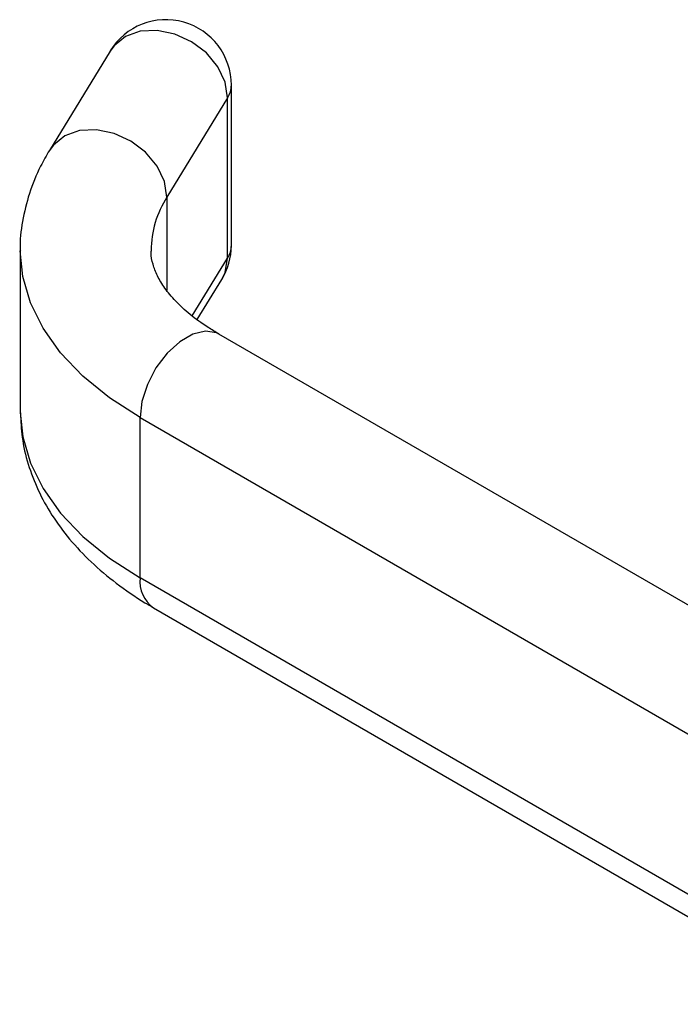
# Model space of a CAD drawing. Header units: millimetres. Extents: x 32 to 1365, y 32 to 1048.
# Tile 6 of 10: x 940 to 990, y 893 to 968. Entities that reach past the tile are written whole.
import ezdxf

# ---------------------------------------------------------------- set-up
doc = ezdxf.new("R2010")
doc.units = ezdxf.units.MM
doc.header["$LTSCALE"] = 5

msp = doc.modelspace()

# ---------------------------------------------------------------- linework, layer by layer
for p, q in [((946.914, 965.831), (942.275, 958.243)), ((956.18, 950.974), (956.18, 963.223)), ((955.895, 962.262), (951.255, 954.674)), ((955.895, 950.014), (955.895, 962.262)), ((951.255, 954.674), (951.255, 947.526)), ((940.044, 950.591), (940.044, 938.343)), ((953.191, 945.592), (955.895, 950.014)), ((953.578, 945.311), (955.446, 948.366)), ((1002.113, 917.141), (955.232, 944.206)), ((940.044, 938.343), (940.044, 938.218)), ((949.197, 937.834), (1001.661, 907.547)), ((949.197, 925.586), (949.197, 937.834)), ((1001.661, 895.299), (949.197, 925.586)), ((950.232, 923.297), (1002.697, 893.01))]:
    msp.add_line(p, q)
at = {"flags": 128}
for points in [[(955.895, 962.262), (955.704, 963.451), (955.146, 964.622), (954.268, 965.679), (953.139, 966.537), (951.851, 967.127), (950.509, 967.4), (949.221, 967.335), (948.092, 966.937), (947.214, 966.238), (946.914, 965.831)], [(951.255, 954.674), (951.064, 955.863), (950.507, 957.034), (949.628, 958.091), (948.499, 958.949), (947.211, 959.539), (945.869, 959.812), (944.582, 959.747), (943.453, 959.349), (942.574, 958.65), (942.273, 958.241)], [(949.197, 937.834), (946.856, 939.347), (944.825, 941.001), (943.127, 942.777), (941.786, 944.651), (940.818, 946.6), (940.235, 948.6), (940.044, 950.565)], [(955.446, 948.366), (955.704, 948.902), (955.895, 950.014)], [(955.232, 944.206), (955.047, 944.297), (954.201, 944.437), (953.235, 944.207), (952.229, 943.626), (951.263, 942.741), (950.417, 941.624), (949.758, 940.366), (949.34, 939.067), (949.197, 937.834)], [(940.044, 938.218), (940.235, 936.352), (940.818, 934.352), (941.786, 932.403), (943.127, 930.529), (944.825, 928.753), (946.856, 927.099), (949.197, 925.586)]]:
    msp.add_lwpolyline(points, dxfattribs=at)
for centre, radius, start, end in [((951.18, 963.223), 5, 0, 148.55697), ((954.366, 963.238), 1.814, 327.43833, 359.50565), ((957.754, 950.524), 7.711, 147.43909, 179.47159), ((951.18, 950.974), 5, 328.55697, 360), ((954.366, 950.99), 1.814, 327.43833, 359.50565), ((951.654, 925.319), 2.472, 173.79991, 234.88791)]:
    msp.add_arc(centre, radius, start, end)
for points, knots in [([(942.275, 958.243), (942.044, 957.843), (941.431, 956.781), (940.688, 954.97), (940.193, 952.833), (939.994, 951.348), (940.05, 950.597), (940.053, 950.556)], [0, 0, 0, 0, 0.16851, 0.446902, 0.719011, 0.984643, 1, 1, 1, 1]), ([(955.232, 944.206), (954.952, 944.373), (954.139, 944.859), (952.987, 945.706), (951.879, 946.726), (951.053, 947.728), (950.481, 948.68), (950.158, 949.58), (950.021, 950.187), (950.057, 950.534), (950.063, 950.595)], [0, 0, 0, 0, 0.075038, 0.217871, 0.360238, 0.503002, 0.64814, 0.799611, 0.964979, 1, 1, 1, 1]), ([(940.062, 938.179), (940.086, 937.561), (940.139, 936.244), (940.608, 934.264), (941.37, 932.266), (942.435, 930.343), (943.791, 928.507), (945.435, 926.767), (947.361, 925.144), (949.013, 924.014), (950.012, 923.426), (950.232, 923.297)], [0, 0, 0, 0, 0.103182, 0.219913, 0.337291, 0.456579, 0.578701, 0.704062, 0.832449, 0.963131, 1, 1, 1, 1])]:
    msp.add_open_spline(points, degree=3, knots=knots)

doc.saveas('drawing.dxf')
